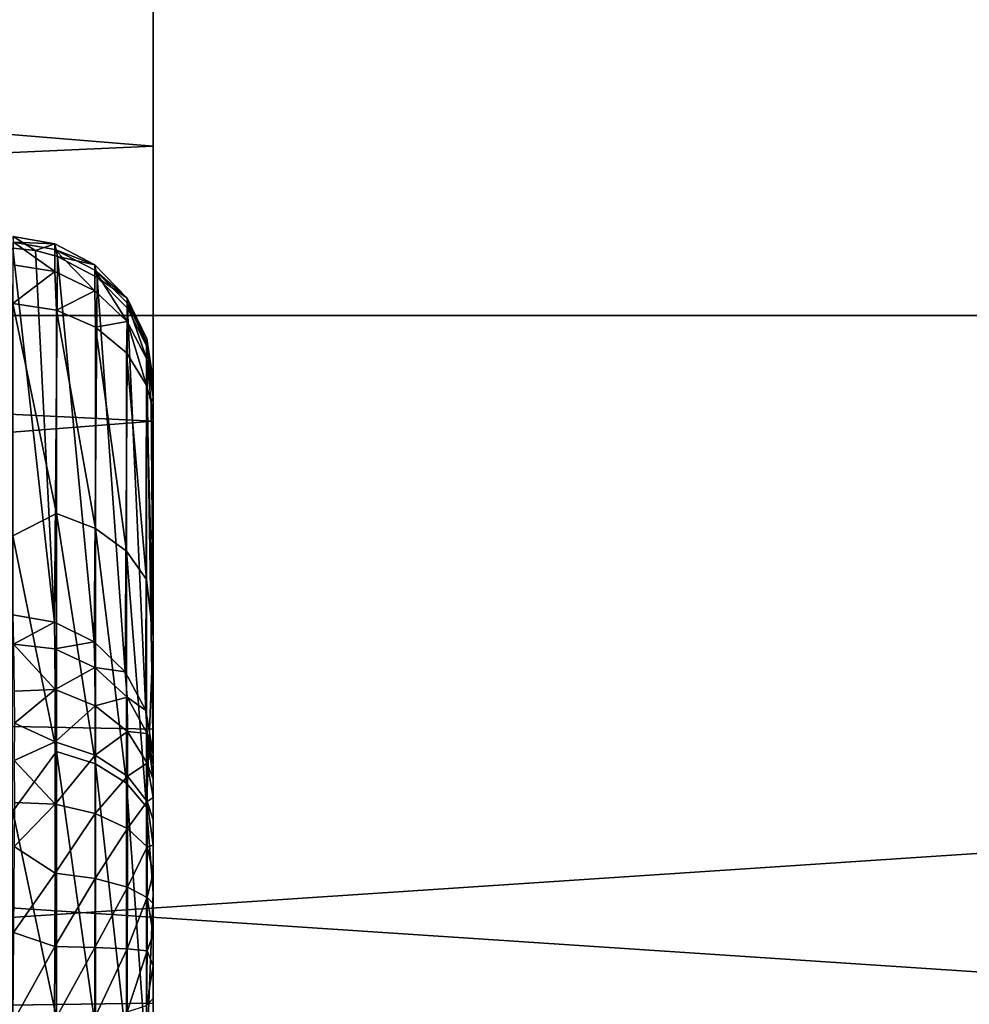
# Model space of a CAD drawing. Header units: millimetres. Extents: x -41 to 9, y -3 to 403.
# Tile 161 of 256: x -16.05 to -13.41, y 54.75 to 57.49. Entities that reach past the tile are written whole.
import ezdxf

# ---------------------------------------------------------------- set-up
doc = ezdxf.new("R2010")
doc.units = ezdxf.units.MM
doc.header["$LTSCALE"] = 81.481481
for name, color, linetype in [('1268', 7, 'CONTINUOUS'), ('1269', 7, 'CONTINUOUS'), ('1271', 7, 'CONTINUOUS'), ('1272', 7, 'CONTINUOUS'), ('1299', 7, 'CONTINUOUS'), ('629', 7, 'CONTINUOUS'), ('634', 7, 'CONTINUOUS'), ('681', 7, 'CONTINUOUS'), ('682', 7, 'CONTINUOUS'), ('686', 7, 'CONTINUOUS'), ('687', 7, 'CONTINUOUS')]:
    doc.layers.add(name, color=color, linetype=linetype)

msp = doc.modelspace()

# ---------------------------------------------------------------- linework, layer by layer
at = {"layer": '1268', "linetype": 'Continuous'}
for points in [[(9.125, 60.0005, -93.5), (9.125, 56.666, -93.369), (-40.875, 59.9998, -93.5), (9.125, 60.0005, -93.5)], [(-40.875, 59.9998, -93.5), (9.125, 56.666, -93.369), (-40.875, 56.6652, -93.369), (-40.875, 59.9998, -93.5)], [(9.125, 56.666, -93.369), (9.125, 53.3527, -92.9769), (-40.875, 56.6652, -93.369), (9.125, 56.666, -93.369)], [(-40.875, 56.6652, -93.369), (9.125, 53.3527, -92.9769), (-40.875, 53.352, -92.9768), (-40.875, 56.6652, -93.369)]]:
    msp.add_3dface(points, dxfattribs=at)
at = {"layer": '1269', "linetype": 'Continuous'}
for points in [[(-40.875, 56.6656, -8.631), (9.125, 59.9995, -8.5), (-40.875, 60.0002, -8.5), (-40.875, 56.6656, -8.631)], [(9.125, 56.6647, -8.6311), (9.125, 59.9995, -8.5), (-40.875, 56.6656, -8.631), (9.125, 56.6647, -8.6311)], [(-40.875, 53.3517, -9.0232), (9.125, 56.6647, -8.6311), (-40.875, 56.6656, -8.631), (-40.875, 53.3517, -9.0232)], [(9.125, 53.3508, -9.0234), (9.125, 56.6647, -8.6311), (-40.875, 53.3517, -9.0232), (9.125, 53.3508, -9.0234)]]:
    msp.add_3dface(points, dxfattribs=at)
at = {"layer": '1271', "linetype": 'Continuous'}
for points in [[(-15.675, 57.993, -90.7494), (-40.875, 57.5973, -90.7274), (-15.675, 56.3724, -90.6343), (-15.675, 57.993, -90.7494)], [(-40.875, 57.5973, -90.7274), (-40.875, 54.4091, -90.4054), (-15.675, 56.3724, -90.6343), (-40.875, 57.5973, -90.7274)], [(-15.675, 56.3724, -90.6343), (-40.875, 54.4091, -90.4054), (-15.675, 54.7577, -90.4532), (-15.675, 56.3724, -90.6343)], [(-15.675, 54.7577, -90.4532), (-40.875, 54.4091, -90.4054), (-15.675, 53.1517, -90.2064), (-15.675, 54.7577, -90.4532)]]:
    msp.add_3dface(points, dxfattribs=at)
at = {"layer": '1272', "linetype": 'Continuous'}
for points in [[(-15.675, 42.3754, -86.6849), (-15.675, 95.5131, -33.0318), (-15.675, 96.8245, -35.9005), (-15.675, 42.3754, -86.6849)], [(-15.675, 43.8466, -87.3745), (-15.675, 42.3754, -86.6849), (-15.675, 96.8245, -35.9005), (-15.675, 43.8466, -87.3745)], [(-15.675, 45.345, -88.0037), (-15.675, 96.8245, -35.9005), (-15.675, 88.7574, -46.7574), (-15.675, 45.345, -88.0037)], [(-15.675, 45.345, -88.0037), (-15.675, 43.8466, -87.3745), (-15.675, 96.8245, -35.9005), (-15.675, 45.345, -88.0037)], [(-15.675, 42.3754, -86.6849), (-15.675, 40.934, -85.9361), (-15.675, 95.5131, -33.0318), (-15.675, 42.3754, -86.6849)], [(-15.675, 39.5238, -85.1287), (-15.675, 93.9791, -30.2766), (-15.675, 95.5131, -33.0318), (-15.675, 39.5238, -85.1287)], [(-15.675, 40.934, -85.9361), (-15.675, 39.5238, -85.1287), (-15.675, 95.5131, -33.0318), (-15.675, 40.934, -85.9361)], [(-15.675, 36.8078, -83.3444), (-15.675, 92.2318, -27.6515), (-15.675, 93.9791, -30.2766), (-15.675, 36.8078, -83.3444)], [(-15.675, 38.1476, -84.2643), (-15.675, 36.8078, -83.3444), (-15.675, 93.9791, -30.2766), (-15.675, 38.1476, -84.2643)], [(-15.675, 39.5238, -85.1287), (-15.675, 38.1476, -84.2643), (-15.675, 93.9791, -30.2766), (-15.675, 39.5238, -85.1287)], [(-15.675, 34.2468, -81.3449), (-15.675, 90.2828, -25.1738), (-15.675, 92.2318, -27.6515), (-15.675, 34.2468, -81.3449)], [(-15.675, 35.5071, -82.3709), (-15.675, 34.2468, -81.3449), (-15.675, 92.2318, -27.6515), (-15.675, 35.5071, -82.3709)], [(-15.675, 36.8078, -83.3444), (-15.675, 35.5071, -82.3709), (-15.675, 92.2318, -27.6515), (-15.675, 36.8078, -83.3444)], [(-15.675, 31.8572, -79.1428), (-15.675, 88.1428, -22.8572), (-15.675, 90.2828, -25.1738), (-15.675, 31.8572, -79.1428)], [(-15.675, 33.0294, -80.2682), (-15.675, 31.8572, -79.1428), (-15.675, 90.2828, -25.1738), (-15.675, 33.0294, -80.2682)], [(-15.675, 34.2468, -81.3449), (-15.675, 33.0294, -80.2682), (-15.675, 90.2828, -25.1738), (-15.675, 34.2468, -81.3449)], [(-15.675, 88.4155, -47.1293), (-15.675, 46.868, -88.5711), (-15.675, 88.7574, -46.7574), (-15.675, 88.4155, -47.1293)], [(-15.675, 46.868, -88.5711), (-15.675, 45.345, -88.0037), (-15.675, 88.7574, -46.7574), (-15.675, 46.868, -88.5711)], [(-15.675, 88.1062, -47.5286), (-15.675, 46.868, -88.5711), (-15.675, 88.4155, -47.1293), (-15.675, 88.1062, -47.5286)], [(-15.675, 86.9706, -21.7318), (-15.675, 88.1428, -22.8572), (-15.675, 29.7172, -76.8262), (-15.675, 86.9706, -21.7318)], [(-15.675, 88.1428, -22.8572), (-15.675, 31.8572, -79.1428), (-15.675, 29.7172, -76.8262), (-15.675, 88.1428, -22.8572)], [(-15.675, 87.8318, -47.952), (-15.675, 46.868, -88.5711), (-15.675, 88.1062, -47.5286), (-15.675, 87.8318, -47.952)], [(-15.675, 51.557, -89.8942), (-15.675, 87.9193, -54.1916), (-15.675, 75.8463, -66.6328), (-15.675, 51.557, -89.8942)], [(-15.675, 87.9193, -54.1916), (-15.675, 51.557, -89.8942), (-15.675, 87.669, -53.7532), (-15.675, 87.9193, -54.1916)], [(-15.675, 87.5939, -48.3972), (-15.675, 46.868, -88.5711), (-15.675, 87.8318, -47.952), (-15.675, 87.5939, -48.3972)], [(-15.675, 51.557, -89.8942), (-15.675, 49.9762, -89.517), (-15.675, 87.669, -53.7532), (-15.675, 51.557, -89.8942)], [(-15.675, 87.669, -53.7532), (-15.675, 49.9762, -89.517), (-15.675, 87.4564, -53.2954), (-15.675, 87.669, -53.7532)], [(-15.675, 87.3942, -48.861), (-15.675, 46.868, -88.5711), (-15.675, 87.5939, -48.3972), (-15.675, 87.3942, -48.861)], [(-15.675, 87.4564, -53.2954), (-15.675, 49.9762, -89.517), (-15.675, 87.2832, -52.8215), (-15.675, 87.4564, -53.2954)], [(-15.675, 87.2343, -49.3396), (-15.675, 46.868, -88.5711), (-15.675, 87.3942, -48.861), (-15.675, 87.2343, -49.3396)], [(-15.675, 87.2832, -52.8215), (-15.675, 49.9762, -89.517), (-15.675, 87.1503, -52.3347), (-15.675, 87.2832, -52.8215)], [(-15.675, 87.1152, -49.8299), (-15.675, 46.868, -88.5711), (-15.675, 87.2343, -49.3396), (-15.675, 87.1152, -49.8299)], [(-15.675, 87.1503, -52.3347), (-15.675, 48.4124, -89.0758), (-15.675, 87.0589, -51.8384), (-15.675, 87.1503, -52.3347)], [(-15.675, 49.9762, -89.517), (-15.675, 48.4124, -89.0758), (-15.675, 87.1503, -52.3347), (-15.675, 49.9762, -89.517)], [(-15.675, 87.0377, -50.3285), (-15.675, 46.868, -88.5711), (-15.675, 87.1152, -49.8299), (-15.675, 87.0377, -50.3285)], [(-15.675, 87.0589, -51.8384), (-15.675, 48.4124, -89.0758), (-15.675, 87.0094, -51.3361), (-15.675, 87.0589, -51.8384)], [(-15.675, 87.0024, -50.8317), (-15.675, 48.4124, -89.0758), (-15.675, 87.0377, -50.3285), (-15.675, 87.0024, -50.8317)], [(-15.675, 48.4124, -89.0758), (-15.675, 46.868, -88.5711), (-15.675, 87.0377, -50.3285), (-15.675, 48.4124, -89.0758)], [(-15.675, 87.0094, -51.3361), (-15.675, 48.4124, -89.0758), (-15.675, 87.0024, -50.8317), (-15.675, 87.0094, -51.3361)], [(-15.675, 85.7532, -20.6551), (-15.675, 86.9706, -21.7318), (-15.675, 29.7172, -76.8262), (-15.675, 85.7532, -20.6551)], [(-15.675, 27.7682, -74.3485), (-15.675, 85.7532, -20.6551), (-15.675, 29.7172, -76.8262), (-15.675, 27.7682, -74.3485)], [(-15.675, 84.4929, -19.6291), (-15.675, 85.7532, -20.6551), (-15.675, 27.7682, -74.3485), (-15.675, 84.4929, -19.6291)], [(-15.675, 83.1922, -18.6556), (-15.675, 84.4929, -19.6291), (-15.675, 27.7682, -74.3485), (-15.675, 83.1922, -18.6556)], [(-15.675, 36.8423, -62.844), (-15.675, 83.1922, -18.6556), (-15.675, 37.0281, -63.0813), (-15.675, 36.8423, -62.844)], [(-15.675, 83.1922, -18.6556), (-15.675, 27.7682, -74.3485), (-15.675, 36.729, -64.7121), (-15.675, 83.1922, -18.6556)], [(-15.675, 81.8524, -17.7357), (-15.675, 83.1922, -18.6556), (-15.675, 36.8423, -62.844), (-15.675, 81.8524, -17.7357)], [(-15.675, 36.9422, -64.499), (-15.675, 83.1922, -18.6556), (-15.675, 36.729, -64.7121), (-15.675, 36.9422, -64.499)], [(-15.675, 37.0983, -64.2408), (-15.675, 83.1922, -18.6556), (-15.675, 36.9422, -64.499), (-15.675, 37.0983, -64.2408)], [(-15.675, 37.1879, -63.9532), (-15.675, 83.1922, -18.6556), (-15.675, 37.0983, -64.2408), (-15.675, 37.1879, -63.9532)], [(-15.675, 37.2061, -63.6527), (-15.675, 83.1922, -18.6556), (-15.675, 37.1879, -63.9532), (-15.675, 37.2061, -63.6527)], [(-15.675, 37.1518, -63.3561), (-15.675, 83.1922, -18.6556), (-15.675, 37.2061, -63.6527), (-15.675, 37.1518, -63.3561)], [(-15.675, 37.0281, -63.0813), (-15.675, 83.1922, -18.6556), (-15.675, 37.1518, -63.3561), (-15.675, 37.0281, -63.0813)], [(-15.675, 36.6047, -62.658), (-15.675, 81.8524, -17.7357), (-15.675, 36.8423, -62.844), (-15.675, 36.6047, -62.658)], [(-15.675, 36.33, -62.5344), (-15.675, 81.8524, -17.7357), (-15.675, 36.6047, -62.658), (-15.675, 36.33, -62.5344)], [(-15.675, 36.0333, -62.4802), (-15.675, 81.8524, -17.7357), (-15.675, 36.33, -62.5344), (-15.675, 36.0333, -62.4802)], [(-15.675, 35.7327, -62.4985), (-15.675, 81.8524, -17.7357), (-15.675, 36.0333, -62.4802), (-15.675, 35.7327, -62.4985)], [(-15.675, 35.4455, -62.588), (-15.675, 81.8524, -17.7357), (-15.675, 35.7327, -62.4985), (-15.675, 35.4455, -62.588)], [(-15.675, 35.1877, -62.7438), (-15.675, 81.8524, -17.7357), (-15.675, 35.4455, -62.588), (-15.675, 35.1877, -62.7438)], [(-15.675, 80.4762, -16.8713), (-15.675, 81.8524, -17.7357), (-15.675, 35.1877, -62.7438), (-15.675, 80.4762, -16.8713)], [(-15.675, 26.0209, -71.7234), (-15.675, 80.4762, -16.8713), (-15.675, 35.1877, -62.7438), (-15.675, 26.0209, -71.7234)], [(-15.675, 24.4869, -68.9682), (-15.675, 80.4762, -16.8713), (-15.675, 26.0209, -71.7234), (-15.675, 24.4869, -68.9682)], [(-15.675, 79.066, -16.0639), (-15.675, 80.4762, -16.8713), (-15.675, 24.4869, -68.9682), (-15.675, 79.066, -16.0639)], [(-15.675, 77.6246, -15.3151), (-15.675, 79.066, -16.0639), (-15.675, 24.4869, -68.9682), (-15.675, 77.6246, -15.3151)], [(-15.675, 23.1755, -66.0995), (-15.675, 77.6246, -15.3151), (-15.675, 24.4869, -68.9682), (-15.675, 23.1755, -66.0995)], [(-15.675, 76.1534, -14.6255), (-15.675, 77.6246, -15.3151), (-15.675, 23.1755, -66.0995), (-15.675, 76.1534, -14.6255)], [(-15.675, 74.655, -13.9963), (-15.675, 76.1534, -14.6255), (-15.675, 23.1755, -66.0995), (-15.675, 74.655, -13.9963)], [(-15.675, 75.6331, -66.846), (-15.675, 51.557, -89.8942), (-15.675, 75.8463, -66.6328), (-15.675, 75.6331, -66.846)], [(-15.675, 75.4771, -67.1042), (-15.675, 51.557, -89.8942), (-15.675, 75.6331, -66.846), (-15.675, 75.4771, -67.1042)], [(-15.675, 53.1517, -90.2064), (-15.675, 75.5473, -68.2636), (-15.675, 66.6057, -77.5447), (-15.675, 53.1517, -90.2064)], [(-15.675, 75.5473, -68.2636), (-15.675, 53.1517, -90.2064), (-15.675, 75.4236, -67.9889), (-15.675, 75.5473, -68.2636)], [(-15.675, 75.3875, -67.3918), (-15.675, 51.557, -89.8942), (-15.675, 75.4771, -67.1042), (-15.675, 75.3875, -67.3918)], [(-15.675, 75.4236, -67.9889), (-15.675, 53.1517, -90.2064), (-15.675, 75.3693, -67.6923), (-15.675, 75.4236, -67.9889)], [(-15.675, 75.3693, -67.6923), (-15.675, 51.557, -89.8942), (-15.675, 75.3875, -67.3918), (-15.675, 75.3693, -67.6923)], [(-15.675, 53.1517, -90.2064), (-15.675, 51.557, -89.8942), (-15.675, 75.3693, -67.6923), (-15.675, 53.1517, -90.2064)], [(-15.675, 31.2426, -55.2426), (-15.675, 74.655, -13.9963), (-15.675, 23.1755, -66.0995), (-15.675, 31.2426, -55.2426)], [(-15.675, 73.132, -13.4289), (-15.675, 74.655, -13.9963), (-15.675, 31.2426, -55.2426), (-15.675, 73.132, -13.4289)], [(-15.675, 32.1682, -54.048), (-15.675, 73.132, -13.4289), (-15.675, 31.8938, -54.4714), (-15.675, 32.1682, -54.048)], [(-15.675, 32.4061, -53.6028), (-15.675, 73.132, -13.4289), (-15.675, 32.1682, -54.048), (-15.675, 32.4061, -53.6028)], [(-15.675, 32.6058, -53.139), (-15.675, 73.132, -13.4289), (-15.675, 32.4061, -53.6028), (-15.675, 32.6058, -53.139)], [(-15.675, 32.7657, -52.6604), (-15.675, 73.132, -13.4289), (-15.675, 32.6058, -53.139), (-15.675, 32.7657, -52.6604)], [(-15.675, 32.8848, -52.1701), (-15.675, 73.132, -13.4289), (-15.675, 32.7657, -52.6604), (-15.675, 32.8848, -52.1701)], [(-15.675, 32.9623, -51.6715), (-15.675, 73.132, -13.4289), (-15.675, 32.8848, -52.1701), (-15.675, 32.9623, -51.6715)], [(-15.675, 71.5876, -12.9242), (-15.675, 73.132, -13.4289), (-15.675, 32.9623, -51.6715), (-15.675, 71.5876, -12.9242)], [(-15.675, 31.5845, -54.8707), (-15.675, 73.132, -13.4289), (-15.675, 31.2426, -55.2426), (-15.675, 31.5845, -54.8707)], [(-15.675, 31.8938, -54.4714), (-15.675, 73.132, -13.4289), (-15.675, 31.5845, -54.8707), (-15.675, 31.8938, -54.4714)], [(-15.675, 32.9976, -51.1683), (-15.675, 71.5876, -12.9242), (-15.675, 32.9623, -51.6715), (-15.675, 32.9976, -51.1683)], [(-15.675, 32.9906, -50.6639), (-15.675, 71.5876, -12.9242), (-15.675, 32.9976, -51.1683), (-15.675, 32.9906, -50.6639)], [(-15.675, 32.9411, -50.1616), (-15.675, 71.5876, -12.9242), (-15.675, 32.9906, -50.6639), (-15.675, 32.9411, -50.1616)], [(-15.675, 32.8497, -49.6653), (-15.675, 71.5876, -12.9242), (-15.675, 32.9411, -50.1616), (-15.675, 32.8497, -49.6653)], [(-15.675, 70.0238, -12.483), (-15.675, 71.5876, -12.9242), (-15.675, 32.8497, -49.6653), (-15.675, 70.0238, -12.483)], [(-15.675, 32.7168, -49.1785), (-15.675, 70.0238, -12.483), (-15.675, 32.8497, -49.6653), (-15.675, 32.7168, -49.1785)], [(-15.675, 32.5436, -48.7046), (-15.675, 70.0238, -12.483), (-15.675, 32.7168, -49.1785), (-15.675, 32.5436, -48.7046)], [(-15.675, 32.331, -48.2468), (-15.675, 70.0238, -12.483), (-15.675, 32.5436, -48.7046), (-15.675, 32.331, -48.2468)], [(-15.675, 68.443, -12.1058), (-15.675, 70.0238, -12.483), (-15.675, 32.331, -48.2468), (-15.675, 68.443, -12.1058)], [(-15.675, 68.443, -12.1058), (-15.675, 32.0807, -47.8084), (-15.675, 44.1537, -35.3672), (-15.675, 68.443, -12.1058)], [(-15.675, 32.0807, -47.8084), (-15.675, 68.443, -12.1058), (-15.675, 32.331, -48.2468), (-15.675, 32.0807, -47.8084)], [(-15.675, 66.8483, -11.7936), (-15.675, 68.443, -12.1058), (-15.675, 44.6307, -34.3077), (-15.675, 66.8483, -11.7936)], [(-15.675, 44.3669, -35.154), (-15.675, 68.443, -12.1058), (-15.675, 44.1537, -35.3672), (-15.675, 44.3669, -35.154)], [(-15.675, 44.5229, -34.8958), (-15.675, 68.443, -12.1058), (-15.675, 44.3669, -35.154), (-15.675, 44.5229, -34.8958)], [(-15.675, 44.6125, -34.6082), (-15.675, 68.443, -12.1058), (-15.675, 44.5229, -34.8958), (-15.675, 44.6125, -34.6082)], [(-15.675, 44.6307, -34.3077), (-15.675, 68.443, -12.1058), (-15.675, 44.6125, -34.6082), (-15.675, 44.6307, -34.3077)], [(-15.675, 57.993, -90.7494), (-15.675, 56.3724, -90.6343), (-15.675, 68.147, -79.513), (-15.675, 57.993, -90.7494)], [(-15.675, 68.147, -79.513), (-15.675, 56.3724, -90.6343), (-15.675, 67.8892, -79.6688), (-15.675, 68.147, -79.513)], [(-15.675, 67.8892, -79.6688), (-15.675, 56.3724, -90.6343), (-15.675, 67.602, -79.7584), (-15.675, 67.8892, -79.6688)], [(-15.675, 67.602, -79.7584), (-15.675, 56.3724, -90.6343), (-15.675, 67.3014, -79.7766), (-15.675, 67.602, -79.7584)], [(-15.675, 67.3014, -79.7766), (-15.675, 56.3724, -90.6343), (-15.675, 67.0047, -79.7224), (-15.675, 67.3014, -79.7766)], [(-15.675, 67.0047, -79.7224), (-15.675, 54.7577, -90.4532), (-15.675, 66.73, -79.5988), (-15.675, 67.0047, -79.7224)], [(-15.675, 56.3724, -90.6343), (-15.675, 54.7577, -90.4532), (-15.675, 67.0047, -79.7224), (-15.675, 56.3724, -90.6343)], [(-15.675, 44.5764, -34.0111), (-15.675, 66.8483, -11.7936), (-15.675, 44.6307, -34.3077), (-15.675, 44.5764, -34.0111)], [(-15.675, 44.4527, -33.7364), (-15.675, 66.8483, -11.7936), (-15.675, 44.5764, -34.0111), (-15.675, 44.4527, -33.7364)], [(-15.675, 53.3943, -24.4553), (-15.675, 66.8483, -11.7936), (-15.675, 44.4527, -33.7364), (-15.675, 53.3943, -24.4553)], [(-15.675, 53.6075, -24.2422), (-15.675, 66.8483, -11.7936), (-15.675, 53.3943, -24.4553), (-15.675, 53.6075, -24.2422)], [(-15.675, 53.7636, -23.984), (-15.675, 66.8483, -11.7936), (-15.675, 53.6075, -24.2422), (-15.675, 53.7636, -23.984)], [(-15.675, 53.8532, -23.6963), (-15.675, 66.8483, -11.7936), (-15.675, 53.7636, -23.984), (-15.675, 53.8532, -23.6963)], [(-15.675, 53.8714, -23.3959), (-15.675, 66.8483, -11.7936), (-15.675, 53.8532, -23.6963), (-15.675, 53.8714, -23.3959)], [(-15.675, 53.8171, -23.0993), (-15.675, 66.8483, -11.7936), (-15.675, 53.8714, -23.3959), (-15.675, 53.8171, -23.0993)], [(-15.675, 65.2423, -11.5468), (-15.675, 66.8483, -11.7936), (-15.675, 53.8171, -23.0993), (-15.675, 65.2423, -11.5468)], [(-15.675, 54.7577, -90.4532), (-15.675, 66.4925, -79.4128), (-15.675, 66.73, -79.5988), (-15.675, 54.7577, -90.4532)], [(-15.675, 66.3925, -77.7578), (-15.675, 53.1517, -90.2064), (-15.675, 66.6057, -77.5447), (-15.675, 66.3925, -77.7578)], [(-15.675, 66.4925, -79.4128), (-15.675, 54.7577, -90.4532), (-15.675, 66.3066, -79.1755), (-15.675, 66.4925, -79.4128)], [(-15.675, 66.2364, -78.016), (-15.675, 53.1517, -90.2064), (-15.675, 66.3925, -77.7578), (-15.675, 66.2364, -78.016)], [(-15.675, 66.3066, -79.1755), (-15.675, 54.7577, -90.4532), (-15.675, 66.1829, -78.9007), (-15.675, 66.3066, -79.1755)], [(-15.675, 66.1468, -78.3037), (-15.675, 53.1517, -90.2064), (-15.675, 66.2364, -78.016), (-15.675, 66.1468, -78.3037)], [(-15.675, 54.7577, -90.4532), (-15.675, 53.1517, -90.2064), (-15.675, 66.1829, -78.9007), (-15.675, 54.7577, -90.4532)], [(-15.675, 66.1829, -78.9007), (-15.675, 53.1517, -90.2064), (-15.675, 66.1286, -78.6041), (-15.675, 66.1829, -78.9007)], [(-15.675, 66.1286, -78.6041), (-15.675, 53.1517, -90.2064), (-15.675, 66.1468, -78.3037), (-15.675, 66.1286, -78.6041)], [(-15.675, 63.6276, -11.3657), (-15.675, 65.2423, -11.5468), (-15.675, 52.9953, -22.2776), (-15.675, 63.6276, -11.3657)], [(-15.675, 52.9953, -22.2776), (-15.675, 65.2423, -11.5468), (-15.675, 53.27, -22.4012), (-15.675, 52.9953, -22.2776)], [(-15.675, 53.6934, -22.8245), (-15.675, 65.2423, -11.5468), (-15.675, 53.8171, -23.0993), (-15.675, 53.6934, -22.8245)], [(-15.675, 65.2423, -11.5468), (-15.675, 53.5075, -22.5872), (-15.675, 53.27, -22.4012), (-15.675, 65.2423, -11.5468)], [(-15.675, 53.5075, -22.5872), (-15.675, 65.2423, -11.5468), (-15.675, 53.6934, -22.8245), (-15.675, 53.5075, -22.5872)], [(-15.675, 52.6986, -22.2234), (-15.675, 63.6276, -11.3657), (-15.675, 52.9953, -22.2776), (-15.675, 52.6986, -22.2234)], [(-15.675, 52.398, -22.2416), (-15.675, 63.6276, -11.3657), (-15.675, 52.6986, -22.2234), (-15.675, 52.398, -22.2416)], [(-15.675, 52.1108, -22.3312), (-15.675, 63.6276, -11.3657), (-15.675, 52.398, -22.2416), (-15.675, 52.1108, -22.3312)], [(-15.675, 51.853, -22.487), (-15.675, 63.6276, -11.3657), (-15.675, 52.1108, -22.3312), (-15.675, 51.853, -22.487)], [(-15.675, 62.007, -11.2506), (-15.675, 63.6276, -11.3657), (-15.675, 51.853, -22.487), (-15.675, 62.007, -11.2506)], [(-15.675, 28.4987, -45.1902), (-15.675, 62.007, -11.2506), (-15.675, 51.853, -22.487), (-15.675, 28.4987, -45.1902)], [(-15.675, 28.0053, -45.0848), (-15.675, 62.007, -11.2506), (-15.675, 28.4987, -45.1902), (-15.675, 28.0053, -45.0848)], [(-15.675, 27.5043, -45.0212), (-15.675, 62.007, -11.2506), (-15.675, 28.0053, -45.0848), (-15.675, 27.5043, -45.0212)], [(-15.675, 27, -45), (-15.675, 62.007, -11.2506), (-15.675, 27.5043, -45.0212), (-15.675, 27, -45)], [(-15.675, 60.383, -11.2018), (-15.675, 62.007, -11.2506), (-15.675, 27, -45), (-15.675, 60.383, -11.2018)], [(-15.675, 20.6549, -45), (-15.675, 60.383, -11.2018), (-15.675, 27, -45), (-15.675, 20.6549, -45)], [(-15.675, 58.7582, -11.2194), (-15.675, 60.383, -11.2018), (-15.675, 20.6549, -45), (-15.675, 58.7582, -11.2194)], [(-15.675, 57.1356, -11.3032), (-15.675, 58.7582, -11.2194), (-15.675, 20.6549, -45), (-15.675, 57.1356, -11.3032)], [(-15.675, 55.5176, -11.4532), (-15.675, 57.1356, -11.3032), (-15.675, 20.6549, -45), (-15.675, 55.5176, -11.4532)], [(-15.675, 53.907, -11.6692), (-15.675, 55.5176, -11.4532), (-15.675, 20.6549, -45), (-15.675, 53.907, -11.6692)]]:
    msp.add_3dface(points, dxfattribs=at)
at = {"layer": '1299', "linetype": 'Continuous'}
for points in [[(-40.875, 55.9987, -11.4016), (-40.875, 59.1981, -11.2081), (-15.675, 57.1356, -11.3032), (-40.875, 55.9987, -11.4016)], [(-40.875, 59.1981, -11.2081), (-15.675, 58.7582, -11.2194), (-15.675, 57.1356, -11.3032), (-40.875, 59.1981, -11.2081)], [(-40.875, 55.9987, -11.4016), (-15.675, 57.1356, -11.3032), (-15.675, 55.5176, -11.4532), (-40.875, 55.9987, -11.4016)], [(-40.875, 52.8256, -11.852), (-40.875, 55.9987, -11.4016), (-15.675, 53.907, -11.6692), (-40.875, 52.8256, -11.852)], [(-40.875, 55.9987, -11.4016), (-15.675, 55.5176, -11.4532), (-15.675, 53.907, -11.6692), (-40.875, 55.9987, -11.4016)]]:
    msp.add_3dface(points, dxfattribs=at)
at = {"layer": '629', "linetype": 'Continuous'}
for points in [[(-15.9435, 56.1159, -25.1816), (-16.0645, 56.6984, -24.5225), (-15.9434, 56.6804, -24.5096), (-15.9435, 56.1159, -25.1816)], [(-16.0645, 56.0539, -25.275), (-16.0645, 56.6984, -24.5225), (-15.9435, 56.1159, -25.1816), (-16.0645, 56.0539, -25.275)], [(-15.9434, 56.6804, -24.5096), (-15.8347, 56.0745, -25.141), (-15.9435, 56.1159, -25.1816), (-15.9434, 56.6804, -24.5096)], [(-15.8348, 56.6334, -24.4758), (-15.8347, 56.0745, -25.141), (-15.9434, 56.6804, -24.5096), (-15.8348, 56.6334, -24.4758)], [(-15.7488, 56.5617, -24.4243), (-15.7488, 56.0115, -25.0792), (-15.8348, 56.6334, -24.4758), (-15.7488, 56.5617, -24.4243)], [(-15.8348, 56.6334, -24.4758), (-15.7488, 56.0115, -25.0792), (-15.8347, 56.0745, -25.141), (-15.8348, 56.6334, -24.4758)], [(-15.6938, 56.4721, -24.3601), (-15.6938, 55.9327, -25.0021), (-15.7488, 56.5617, -24.4243), (-15.6938, 56.4721, -24.3601)], [(-15.7488, 56.5617, -24.4243), (-15.6938, 55.9327, -25.0021), (-15.7488, 56.0115, -25.0792), (-15.7488, 56.5617, -24.4243)], [(-15.6938, 56.4721, -24.3601), (-15.675, 55.7736, -24.9898), (-15.6938, 55.9327, -25.0021), (-15.6938, 56.4721, -24.3601)], [(-15.6801, 56.4253, -24.3265), (-15.675, 55.7736, -24.9898), (-15.6938, 56.4721, -24.3601), (-15.6801, 56.4253, -24.3265)], [(-15.675, 56.3735, -24.2894), (-15.675, 55.7736, -24.9898), (-15.6801, 56.4253, -24.3265), (-15.675, 56.3735, -24.2894)], [(-16.0645, 56.0539, -25.275), (-15.9435, 56.1159, -25.1816), (-15.9435, 55.4559, -25.7599), (-16.0645, 56.0539, -25.275)], [(-15.8347, 56.0745, -25.141), (-15.8347, 55.4211, -25.7136), (-15.9435, 56.1159, -25.1816), (-15.8347, 56.0745, -25.141)], [(-15.9435, 56.1159, -25.1816), (-15.8347, 55.4211, -25.7136), (-15.9435, 55.4559, -25.7599), (-15.9435, 56.1159, -25.1816)], [(-15.7488, 56.0115, -25.0792), (-15.7488, 55.3681, -25.6429), (-15.8347, 56.0745, -25.141), (-15.7488, 56.0115, -25.0792)], [(-15.8347, 56.0745, -25.141), (-15.7488, 55.3681, -25.6429), (-15.8347, 55.4211, -25.7136), (-15.8347, 56.0745, -25.141)], [(-16.0645, 55.2902, -25.9065), (-16.0645, 56.0539, -25.275), (-15.9435, 55.4559, -25.7599), (-16.0645, 55.2902, -25.9065)], [(-15.6938, 55.9327, -25.0021), (-15.6938, 55.302, -25.5547), (-15.7488, 56.0115, -25.0792), (-15.6938, 55.9327, -25.0021)], [(-15.7488, 56.0115, -25.0792), (-15.6938, 55.302, -25.5547), (-15.7488, 55.3681, -25.6429), (-15.7488, 56.0115, -25.0792)], [(-15.6938, 55.9327, -25.0021), (-15.675, 55.7736, -24.9898), (-15.6938, 55.302, -25.5547), (-15.6938, 55.9327, -25.0021)], [(-15.675, 55.7736, -24.9898), (-15.675, 55.0628, -25.5776), (-15.6938, 55.302, -25.5547), (-15.675, 55.7736, -24.9898)], [(-16.0645, 55.2902, -25.9065), (-15.9435, 55.4559, -25.7599), (-15.9435, 54.7155, -26.2313), (-16.0645, 55.2902, -25.9065)], [(-15.8347, 55.4211, -25.7136), (-15.8347, 54.6882, -26.1802), (-15.9435, 55.4559, -25.7599), (-15.8347, 55.4211, -25.7136)], [(-15.9435, 55.4559, -25.7599), (-15.8347, 54.6882, -26.1802), (-15.9435, 54.7155, -26.2313), (-15.9435, 55.4559, -25.7599)], [(-15.7488, 55.3681, -25.6429), (-15.7488, 54.6466, -26.1023), (-15.8347, 55.4211, -25.7136), (-15.7488, 55.3681, -25.6429)], [(-15.8347, 55.4211, -25.7136), (-15.7488, 54.6466, -26.1023), (-15.8347, 54.6882, -26.1802), (-15.8347, 55.4211, -25.7136)], [(-15.6938, 55.302, -25.5547), (-15.6938, 54.5947, -26.005), (-15.7488, 55.3681, -25.6429), (-15.6938, 55.302, -25.5547)], [(-15.7488, 55.3681, -25.6429), (-15.6938, 54.5947, -26.005), (-15.7488, 54.6466, -26.1023), (-15.7488, 55.3681, -25.6429)], [(-15.6938, 55.302, -25.5547), (-15.675, 55.0628, -25.5776), (-15.6938, 54.5947, -26.005), (-15.6938, 55.302, -25.5547)], [(-16.0645, 54.43, -26.3982), (-16.0645, 55.2902, -25.9065), (-15.9435, 54.7155, -26.2313), (-16.0645, 54.43, -26.3982)], [(-15.675, 55.0628, -25.5776), (-15.675, 54.262, -26.0353), (-15.6938, 54.5947, -26.005), (-15.675, 55.0628, -25.5776)]]:
    msp.add_3dface(points, dxfattribs=at)
at = {"layer": '634', "linetype": 'Continuous'}
msp.add_3dface([(-15.6935, 54.7509, -19.4333), (-15.675, 53.2518, -19.8425), (-15.675, 54.7704, -19.552), (-15.6935, 54.7509, -19.4333)], dxfattribs=at)
at = {"layer": '681', "linetype": 'Continuous'}
for points in [[(-15.675, 56.4852, -23.9162), (-15.675, 55.3792, -19.8284), (-15.675, 56.4854, -23.9599), (-15.675, 56.4852, -23.9162)], [(-15.675, 56.4854, -23.9599), (-15.675, 55.3285, -19.7585), (-15.675, 56.4759, -24.0474), (-15.675, 56.4854, -23.9599)], [(-15.675, 55.3792, -19.8284), (-15.675, 55.3285, -19.7585), (-15.675, 56.4854, -23.9599), (-15.675, 55.3792, -19.8284)], [(-15.675, 55.4191, -19.9049), (-15.675, 55.3792, -19.8284), (-15.675, 56.4852, -23.9162), (-15.675, 55.4191, -19.9049)], [(-15.675, 56.4656, -23.7844), (-15.675, 55.4191, -19.9049), (-15.675, 56.4852, -23.9162), (-15.675, 56.4656, -23.7844)], [(-15.675, 56.4759, -24.0474), (-15.675, 55.2662, -19.6947), (-15.675, 56.4539, -24.1325), (-15.675, 56.4759, -24.0474)], [(-15.675, 55.3285, -19.7585), (-15.675, 55.2662, -19.6947), (-15.675, 56.4759, -24.0474), (-15.675, 55.3285, -19.7585)], [(-15.675, 55.4485, -19.9885), (-15.675, 55.4191, -19.9049), (-15.675, 56.4656, -23.7844), (-15.675, 55.4485, -19.9885)], [(-15.675, 56.4539, -24.1325), (-15.675, 55.1961, -19.641), (-15.675, 56.4383, -24.1733), (-15.675, 56.4539, -24.1325)], [(-15.675, 55.2662, -19.6947), (-15.675, 55.1961, -19.641), (-15.675, 56.4539, -24.1325), (-15.675, 55.2662, -19.6947)], [(-15.675, 55.1961, -19.641), (-15.675, 55.1183, -19.5985), (-15.675, 56.4383, -24.1733), (-15.675, 55.1961, -19.641)], [(-15.675, 55.1183, -19.5985), (-15.675, 56.3735, -24.2894), (-15.675, 56.4383, -24.1733), (-15.675, 55.1183, -19.5985)], [(-15.675, 55.0342, -19.5673), (-15.675, 56.3735, -24.2894), (-15.675, 55.1183, -19.5985), (-15.675, 55.0342, -19.5673)], [(-15.675, 54.9486, -19.5493), (-15.675, 56.3735, -24.2894), (-15.675, 55.0342, -19.5673), (-15.675, 54.9486, -19.5493)], [(-15.675, 54.8608, -19.5442), (-15.675, 56.3735, -24.2894), (-15.675, 54.9486, -19.5493), (-15.675, 54.8608, -19.5442)], [(-15.675, 55.7736, -24.9898), (-15.675, 56.3735, -24.2894), (-15.675, 54.7704, -19.552), (-15.675, 55.7736, -24.9898)], [(-15.675, 54.7704, -19.552), (-15.675, 56.3735, -24.2894), (-15.675, 54.8608, -19.5442), (-15.675, 54.7704, -19.552)], [(-15.675, 55.0628, -25.5776), (-15.675, 55.7736, -24.9898), (-15.675, 54.4887, -23.2129), (-15.675, 55.0628, -25.5776)], [(-15.675, 53.2518, -19.8425), (-15.675, 55.7736, -24.9898), (-15.675, 54.7704, -19.552), (-15.675, 53.2518, -19.8425)], [(-15.675, 55.7736, -24.9898), (-15.675, 53.2518, -19.8425), (-15.675, 54.3735, -22.7761), (-15.675, 55.7736, -24.9898)], [(-15.675, 55.7736, -24.9898), (-15.675, 54.3735, -22.7761), (-15.675, 54.4887, -23.2129), (-15.675, 55.7736, -24.9898)], [(-15.675, 54.262, -26.0353), (-15.675, 55.0628, -25.5776), (-15.675, 54.1951, -24.5078), (-15.675, 54.262, -26.0353)], [(-15.675, 55.0628, -25.5776), (-15.675, 54.3964, -24.1047), (-15.675, 54.1951, -24.5078), (-15.675, 55.0628, -25.5776)], [(-15.675, 55.0628, -25.5776), (-15.675, 54.4962, -23.6652), (-15.675, 54.3964, -24.1047), (-15.675, 55.0628, -25.5776)], [(-15.675, 55.0628, -25.5776), (-15.675, 54.4887, -23.2129), (-15.675, 54.4962, -23.6652), (-15.675, 55.0628, -25.5776)]]:
    msp.add_3dface(points, dxfattribs=at)
at = {"layer": '682', "linetype": 'Continuous'}
for points in [[(-16.0625, 55.7538, -19.6794), (-15.9488, 55.815, -19.8901), (-16.0645, 55.8346, -19.8849), (-16.0625, 55.7538, -19.6794)], [(-15.948, 55.7405, -19.6984), (-15.9488, 55.815, -19.8901), (-16.0625, 55.7538, -19.6794), (-15.948, 55.7405, -19.6984)], [(-15.9488, 55.815, -19.8901), (-15.948, 55.7405, -19.6984), (-15.8385, 55.76, -19.9049), (-15.9488, 55.815, -19.8901)], [(-15.8364, 55.6887, -19.7248), (-15.8385, 55.76, -19.9049), (-15.948, 55.7405, -19.6984), (-15.8364, 55.6887, -19.7248)], [(-15.8385, 55.76, -19.9049), (-15.8364, 55.6887, -19.7248), (-15.7523, 55.6767, -19.9272), (-15.8385, 55.76, -19.9049)], [(-16.0604, 55.6234, -19.4887), (-15.947, 55.6279, -19.5264), (-16.0625, 55.7538, -19.6794), (-16.0604, 55.6234, -19.4887)], [(-15.947, 55.6279, -19.5264), (-15.948, 55.7405, -19.6984), (-16.0625, 55.7538, -19.6794), (-15.947, 55.6279, -19.5264)], [(-15.947, 55.6279, -19.5264), (-15.8364, 55.6887, -19.7248), (-15.948, 55.7405, -19.6984), (-15.947, 55.6279, -19.5264)], [(-15.8358, 55.5827, -19.5632), (-15.8364, 55.6887, -19.7248), (-15.947, 55.6279, -19.5264), (-15.8358, 55.5827, -19.5632)], [(-15.8358, 55.5827, -19.5632), (-15.7466, 55.6062, -19.767), (-15.8364, 55.6887, -19.7248), (-15.8358, 55.5827, -19.5632)], [(-15.7466, 55.6062, -19.767), (-15.7523, 55.6767, -19.9272), (-15.8364, 55.6887, -19.7248), (-15.7466, 55.6062, -19.767)], [(-15.7523, 55.6767, -19.9272), (-15.7466, 55.6062, -19.767), (-15.6951, 55.5694, -19.9559), (-15.7523, 55.6767, -19.9272)], [(-16.0601, 55.5344, -19.3981), (-15.947, 55.6279, -19.5264), (-16.0604, 55.6234, -19.4887), (-16.0601, 55.5344, -19.3981)], [(-15.9465, 55.4824, -19.3813), (-15.947, 55.6279, -19.5264), (-16.0601, 55.5344, -19.3981), (-15.9465, 55.4824, -19.3813)], [(-15.9465, 55.4824, -19.3813), (-15.8358, 55.5827, -19.5632), (-15.947, 55.6279, -19.5264), (-15.9465, 55.4824, -19.3813)], [(-15.7463, 55.5108, -19.6216), (-15.7466, 55.6062, -19.767), (-15.8358, 55.5827, -19.5632), (-15.7463, 55.5108, -19.6216)], [(-15.7463, 55.5108, -19.6216), (-15.6919, 55.5053, -19.8185), (-15.7466, 55.6062, -19.767), (-15.7463, 55.5108, -19.6216)], [(-15.6919, 55.5053, -19.8185), (-15.6951, 55.5694, -19.9559), (-15.7466, 55.6062, -19.767), (-15.6919, 55.5053, -19.8185)], [(-15.8355, 55.4458, -19.4267), (-15.8358, 55.5827, -19.5632), (-15.9465, 55.4824, -19.3813), (-15.8355, 55.4458, -19.4267)], [(-15.8355, 55.4458, -19.4267), (-15.7463, 55.5108, -19.6216), (-15.8358, 55.5827, -19.5632), (-15.8355, 55.4458, -19.4267)], [(-15.6919, 55.5053, -19.8185), (-15.675, 55.4485, -19.9885), (-15.6951, 55.5694, -19.9559), (-15.6919, 55.5053, -19.8185)], [(-16.0602, 55.4309, -19.3169), (-15.9465, 55.4824, -19.3813), (-16.0601, 55.5344, -19.3981), (-16.0602, 55.4309, -19.3169)], [(-15.7462, 55.3877, -19.4989), (-15.7463, 55.5108, -19.6216), (-15.8355, 55.4458, -19.4267), (-15.7462, 55.3877, -19.4989)], [(-15.7462, 55.3877, -19.4989), (-15.6919, 55.4231, -19.6929), (-15.7463, 55.5108, -19.6216), (-15.7462, 55.3877, -19.4989)], [(-15.6919, 55.4231, -19.6929), (-15.6919, 55.5053, -19.8185), (-15.7463, 55.5108, -19.6216), (-15.6919, 55.4231, -19.6929)], [(-15.9465, 55.3098, -19.2699), (-15.9465, 55.4824, -19.3813), (-16.0602, 55.4309, -19.3169), (-15.9465, 55.3098, -19.2699)], [(-15.9465, 55.3098, -19.2699), (-15.8355, 55.4458, -19.4267), (-15.9465, 55.4824, -19.3813), (-15.9465, 55.3098, -19.2699)], [(-15.675, 55.4191, -19.9049), (-15.675, 55.4485, -19.9885), (-15.6919, 55.5053, -19.8185), (-15.675, 55.4191, -19.9049)], [(-15.6919, 55.4231, -19.6929), (-15.675, 55.3792, -19.8284), (-15.6919, 55.5053, -19.8185), (-15.6919, 55.4231, -19.6929)], [(-15.675, 55.3792, -19.8284), (-15.675, 55.4191, -19.9049), (-15.6919, 55.5053, -19.8185), (-15.675, 55.3792, -19.8284)], [(-16.0601, 55.3145, -19.2489), (-15.9465, 55.3098, -19.2699), (-16.0602, 55.4309, -19.3169), (-16.0601, 55.3145, -19.2489)], [(-15.8355, 55.2835, -19.3221), (-15.8355, 55.4458, -19.4267), (-15.9465, 55.3098, -19.2699), (-15.8355, 55.2835, -19.3221)], [(-15.8355, 55.2835, -19.3221), (-15.7462, 55.3877, -19.4989), (-15.8355, 55.4458, -19.4267), (-15.8355, 55.2835, -19.3221)], [(-15.6918, 55.3169, -19.5869), (-15.6919, 55.4231, -19.6929), (-15.7462, 55.3877, -19.4989), (-15.6918, 55.3169, -19.5869)], [(-15.6918, 55.3169, -19.5869), (-15.675, 55.3285, -19.7585), (-15.6919, 55.4231, -19.6929), (-15.6918, 55.3169, -19.5869)], [(-15.675, 55.3285, -19.7585), (-15.675, 55.3792, -19.8284), (-15.6919, 55.4231, -19.6929), (-15.675, 55.3285, -19.7585)], [(-15.7462, 55.2418, -19.4047), (-15.7462, 55.3877, -19.4989), (-15.8355, 55.2835, -19.3221), (-15.7462, 55.2418, -19.4047)], [(-15.7462, 55.2418, -19.4047), (-15.6918, 55.3169, -19.5869), (-15.7462, 55.3877, -19.4989), (-15.7462, 55.2418, -19.4047)], [(-15.675, 55.2662, -19.6947), (-15.675, 55.3285, -19.7585), (-15.6918, 55.3169, -19.5869), (-15.675, 55.2662, -19.6947)], [(-16.0604, 55.1918, -19.1979), (-15.9465, 55.3098, -19.2699), (-16.0601, 55.3145, -19.2489), (-16.0604, 55.1918, -19.1979)], [(-15.947, 55.1179, -19.1974), (-15.9465, 55.3098, -19.2699), (-16.0604, 55.1918, -19.1979), (-15.947, 55.1179, -19.1974)], [(-15.947, 55.1179, -19.1974), (-15.8355, 55.2835, -19.3221), (-15.9465, 55.3098, -19.2699), (-15.947, 55.1179, -19.1974)], [(-15.6918, 55.1909, -19.5056), (-15.6918, 55.3169, -19.5869), (-15.7462, 55.2418, -19.4047), (-15.6918, 55.1909, -19.5056)], [(-15.6918, 55.1909, -19.5056), (-15.675, 55.1961, -19.641), (-15.6918, 55.3169, -19.5869), (-15.6918, 55.1909, -19.5056)], [(-15.675, 55.1961, -19.641), (-15.675, 55.2662, -19.6947), (-15.6918, 55.3169, -19.5869), (-15.675, 55.1961, -19.641)], [(-15.8358, 55.103, -19.2538), (-15.8355, 55.2835, -19.3221), (-15.947, 55.1179, -19.1974), (-15.8358, 55.103, -19.2538)], [(-15.8358, 55.103, -19.2538), (-15.7462, 55.2418, -19.4047), (-15.8355, 55.2835, -19.3221), (-15.8358, 55.103, -19.2538)], [(-15.7463, 55.0795, -19.3433), (-15.7462, 55.2418, -19.4047), (-15.8358, 55.103, -19.2538), (-15.7463, 55.0795, -19.3433)], [(-15.7463, 55.0795, -19.3433), (-15.6918, 55.1909, -19.5056), (-15.7462, 55.2418, -19.4047), (-15.7463, 55.0795, -19.3433)], [(-16.0627, 54.9534, -19.1479), (-15.947, 55.1179, -19.1974), (-16.0604, 55.1918, -19.1979), (-16.0627, 54.9534, -19.1479)], [(-15.6919, 55.0507, -19.4527), (-15.6918, 55.1909, -19.5056), (-15.7463, 55.0795, -19.3433), (-15.6919, 55.0507, -19.4527)], [(-15.6919, 55.0507, -19.4527), (-15.675, 55.1183, -19.5985), (-15.6918, 55.1909, -19.5056), (-15.6919, 55.0507, -19.4527)], [(-15.675, 55.1183, -19.5985), (-15.675, 55.1961, -19.641), (-15.6918, 55.1909, -19.5056), (-15.675, 55.1183, -19.5985)], [(-15.948, 54.9149, -19.1659), (-15.947, 55.1179, -19.1974), (-16.0627, 54.9534, -19.1479), (-15.948, 54.9149, -19.1659)], [(-15.948, 54.9149, -19.1659), (-15.8358, 55.103, -19.2538), (-15.947, 55.1179, -19.1974), (-15.948, 54.9149, -19.1659)], [(-15.8364, 54.9121, -19.224), (-15.8358, 55.103, -19.2538), (-15.948, 54.9149, -19.1659), (-15.8364, 54.9121, -19.224)], [(-15.8364, 54.9121, -19.224), (-15.7463, 55.0795, -19.3433), (-15.8358, 55.103, -19.2538), (-15.8364, 54.9121, -19.224)], [(-15.675, 55.0342, -19.5673), (-15.675, 55.1183, -19.5985), (-15.6919, 55.0507, -19.4527), (-15.675, 55.0342, -19.5673)], [(-15.7466, 54.9078, -19.3166), (-15.7463, 55.0795, -19.3433), (-15.8364, 54.9121, -19.224), (-15.7466, 54.9078, -19.3166)], [(-15.7466, 54.9078, -19.3166), (-15.6919, 55.0507, -19.4527), (-15.7463, 55.0795, -19.3433), (-15.7466, 54.9078, -19.3166)], [(-15.6919, 54.9025, -19.4297), (-15.6919, 55.0507, -19.4527), (-15.7466, 54.9078, -19.3166), (-15.6919, 54.9025, -19.4297)], [(-15.6919, 54.9025, -19.4297), (-15.675, 54.9486, -19.5493), (-15.6919, 55.0507, -19.4527), (-15.6919, 54.9025, -19.4297)], [(-15.675, 54.9486, -19.5493), (-15.675, 55.0342, -19.5673), (-15.6919, 55.0507, -19.4527), (-15.675, 54.9486, -19.5493)], [(-16.0645, 54.7051, -19.1575), (-15.948, 54.9149, -19.1659), (-16.0627, 54.9534, -19.1479), (-16.0645, 54.7051, -19.1575)], [(-15.675, 54.8608, -19.5442), (-15.675, 54.9486, -19.5493), (-15.6919, 54.9025, -19.4297), (-15.675, 54.8608, -19.5442)], [(-16.0645, 54.7051, -19.1575), (-15.9485, 54.7084, -19.1776), (-15.948, 54.9149, -19.1659), (-16.0645, 54.7051, -19.1575)], [(-15.9485, 54.7084, -19.1776), (-15.8364, 54.9121, -19.224), (-15.948, 54.9149, -19.1659), (-15.9485, 54.7084, -19.1776)], [(-15.9485, 54.7084, -19.1776), (-15.8371, 54.7179, -19.2347), (-15.8364, 54.9121, -19.224), (-15.9485, 54.7084, -19.1776)], [(-15.8371, 54.7179, -19.2347), (-15.7466, 54.9078, -19.3166), (-15.8364, 54.9121, -19.224), (-15.8371, 54.7179, -19.2347)], [(-15.8371, 54.7179, -19.2347), (-15.747, 54.7331, -19.3261), (-15.7466, 54.9078, -19.3166), (-15.8371, 54.7179, -19.2347)], [(-15.747, 54.7331, -19.3261), (-15.6919, 54.9025, -19.4297), (-15.7466, 54.9078, -19.3166), (-15.747, 54.7331, -19.3261)], [(-15.747, 54.7331, -19.3261), (-15.6935, 54.7509, -19.4333), (-15.6919, 54.9025, -19.4297), (-15.747, 54.7331, -19.3261)], [(-15.6935, 54.7509, -19.4333), (-15.675, 54.8608, -19.5442), (-15.6919, 54.9025, -19.4297), (-15.6935, 54.7509, -19.4333)], [(-15.6935, 54.7509, -19.4333), (-15.675, 54.7704, -19.552), (-15.675, 54.8608, -19.5442), (-15.6935, 54.7509, -19.4333)]]:
    msp.add_3dface(points, dxfattribs=at)
at = {"layer": '686', "linetype": 'Continuous'}
for points in [[(-16.063, 56.8849, -23.9037), (-16.0646, 56.8518, -23.6809), (-16.0011, 56.8453, -23.6827), (-16.063, 56.8849, -23.9037)], [(-16.0625, 56.8689, -24.1193), (-16.063, 56.8849, -23.9037), (-15.948, 56.8642, -23.9006), (-16.0625, 56.8689, -24.1193)], [(-16.063, 56.8849, -23.9037), (-16.0011, 56.8453, -23.6827), (-15.948, 56.8642, -23.9006), (-16.063, 56.8849, -23.9037)], [(-16.0631, 56.8062, -24.3298), (-16.0625, 56.8689, -24.1193), (-15.948, 56.7873, -24.3219), (-16.0631, 56.8062, -24.3298)], [(-15.948, 56.7873, -24.3219), (-16.0625, 56.8689, -24.1193), (-15.9476, 56.8486, -24.1156), (-15.948, 56.7873, -24.3219)], [(-16.0625, 56.8689, -24.1193), (-15.948, 56.8642, -23.9006), (-15.9476, 56.8486, -24.1156), (-16.0625, 56.8689, -24.1193)], [(-16.0011, 56.8453, -23.6827), (-15.9399, 56.8292, -23.687), (-15.948, 56.8642, -23.9006), (-16.0011, 56.8453, -23.6827)], [(-15.948, 56.8642, -23.9006), (-15.8366, 56.8061, -23.903), (-15.9476, 56.8486, -24.1156), (-15.948, 56.8642, -23.9006)], [(-15.948, 56.8642, -23.9006), (-15.9399, 56.8292, -23.687), (-15.8366, 56.8061, -23.903), (-15.948, 56.8642, -23.9006)], [(-15.8366, 56.7338, -24.2992), (-15.948, 56.7873, -24.3219), (-15.9476, 56.8486, -24.1156), (-15.8366, 56.7338, -24.2992)], [(-15.8366, 56.7338, -24.2992), (-15.9476, 56.8486, -24.1156), (-15.8363, 56.7914, -24.1051), (-15.8366, 56.7338, -24.2992)], [(-15.9476, 56.8486, -24.1156), (-15.8366, 56.8061, -23.903), (-15.8363, 56.7914, -24.1051), (-15.9476, 56.8486, -24.1156)], [(-15.9399, 56.8292, -23.687), (-15.8303, 56.7712, -23.7025), (-15.8366, 56.8061, -23.903), (-15.9399, 56.8292, -23.687)], [(-16.0645, 56.6984, -24.5225), (-16.0631, 56.8062, -24.3298), (-15.948, 56.7873, -24.3219), (-16.0645, 56.6984, -24.5225)], [(-15.8366, 56.8061, -23.903), (-15.7468, 56.7137, -23.9066), (-15.8363, 56.7914, -24.1051), (-15.8366, 56.8061, -23.903)], [(-15.8366, 56.8061, -23.903), (-15.8303, 56.7712, -23.7025), (-15.7468, 56.7137, -23.9066), (-15.8366, 56.8061, -23.903)], [(-15.9434, 56.6804, -24.5096), (-16.0645, 56.6984, -24.5225), (-15.948, 56.7873, -24.3219), (-15.9434, 56.6804, -24.5096)], [(-15.8366, 56.7338, -24.2992), (-15.9434, 56.6804, -24.5096), (-15.948, 56.7873, -24.3219), (-15.8366, 56.7338, -24.2992)], [(-15.7468, 56.6486, -24.2631), (-15.8366, 56.7338, -24.2992), (-15.8363, 56.7914, -24.1051), (-15.7468, 56.6486, -24.2631)], [(-15.8363, 56.7914, -24.1051), (-15.7468, 56.7137, -23.9066), (-15.7467, 56.7004, -24.0885), (-15.8363, 56.7914, -24.1051)], [(-15.7468, 56.6486, -24.2631), (-15.8363, 56.7914, -24.1051), (-15.7467, 56.7004, -24.0885), (-15.7468, 56.6486, -24.2631)], [(-15.8303, 56.7712, -23.7025), (-15.7464, 56.6858, -23.7254), (-15.7468, 56.7137, -23.9066), (-15.8303, 56.7712, -23.7025)], [(-15.8348, 56.6334, -24.4758), (-15.9434, 56.6804, -24.5096), (-15.8366, 56.7338, -24.2992), (-15.8348, 56.6334, -24.4758)], [(-15.7468, 56.6486, -24.2631), (-15.8348, 56.6334, -24.4758), (-15.8366, 56.7338, -24.2992), (-15.7468, 56.6486, -24.2631)], [(-15.7468, 56.7137, -23.9066), (-15.6921, 56.6008, -23.9112), (-15.7467, 56.7004, -24.0885), (-15.7468, 56.7137, -23.9066)], [(-15.7468, 56.7137, -23.9066), (-15.6935, 56.5818, -23.7533), (-15.6921, 56.6008, -23.9112), (-15.7468, 56.7137, -23.9066)], [(-15.7464, 56.6858, -23.7254), (-15.6935, 56.5818, -23.7533), (-15.7468, 56.7137, -23.9066), (-15.7464, 56.6858, -23.7254)], [(-15.6921, 56.5445, -24.2189), (-15.7468, 56.6486, -24.2631), (-15.7467, 56.7004, -24.0885), (-15.6921, 56.5445, -24.2189)], [(-15.7467, 56.7004, -24.0885), (-15.6921, 56.6008, -23.9112), (-15.692, 56.5894, -24.0682), (-15.7467, 56.7004, -24.0885)], [(-15.6921, 56.5445, -24.2189), (-15.7467, 56.7004, -24.0885), (-15.692, 56.5894, -24.0682), (-15.6921, 56.5445, -24.2189)], [(-15.7488, 56.5617, -24.4243), (-15.8348, 56.6334, -24.4758), (-15.7468, 56.6486, -24.2631), (-15.7488, 56.5617, -24.4243)], [(-15.6938, 56.4721, -24.3601), (-15.7488, 56.5617, -24.4243), (-15.7468, 56.6486, -24.2631), (-15.6938, 56.4721, -24.3601)], [(-15.6921, 56.5445, -24.2189), (-15.6938, 56.4721, -24.3601), (-15.7468, 56.6486, -24.2631), (-15.6921, 56.5445, -24.2189)], [(-15.6935, 56.5818, -23.7533), (-15.675, 56.4656, -23.7844), (-15.6921, 56.6008, -23.9112), (-15.6935, 56.5818, -23.7533)], [(-15.675, 56.4656, -23.7844), (-15.675, 56.4852, -23.9162), (-15.6921, 56.6008, -23.9112), (-15.675, 56.4656, -23.7844)], [(-15.6921, 56.6008, -23.9112), (-15.675, 56.4852, -23.9162), (-15.692, 56.5894, -24.0682), (-15.6921, 56.6008, -23.9112)], [(-15.675, 56.4759, -24.0474), (-15.6921, 56.5445, -24.2189), (-15.692, 56.5894, -24.0682), (-15.675, 56.4759, -24.0474)], [(-15.675, 56.4852, -23.9162), (-15.675, 56.4854, -23.9599), (-15.692, 56.5894, -24.0682), (-15.675, 56.4852, -23.9162)], [(-15.675, 56.4854, -23.9599), (-15.675, 56.4759, -24.0474), (-15.692, 56.5894, -24.0682), (-15.675, 56.4854, -23.9599)], [(-15.6801, 56.4253, -24.3265), (-15.6938, 56.4721, -24.3601), (-15.6921, 56.5445, -24.2189), (-15.6801, 56.4253, -24.3265)], [(-15.675, 56.4759, -24.0474), (-15.675, 56.4539, -24.1325), (-15.6921, 56.5445, -24.2189), (-15.675, 56.4759, -24.0474)], [(-15.675, 56.4383, -24.1733), (-15.6801, 56.4253, -24.3265), (-15.6921, 56.5445, -24.2189), (-15.675, 56.4383, -24.1733)], [(-15.675, 56.4539, -24.1325), (-15.675, 56.4383, -24.1733), (-15.6921, 56.5445, -24.2189), (-15.675, 56.4539, -24.1325)], [(-15.675, 56.3735, -24.2894), (-15.6801, 56.4253, -24.3265), (-15.675, 56.4383, -24.1733), (-15.675, 56.3735, -24.2894)]]:
    msp.add_3dface(points, dxfattribs=at)
at = {"layer": '687', "linetype": 'Continuous'}
for points in [[(-16.0645, 55.8346, -19.8849), (-15.9488, 55.815, -19.8901), (-16.0646, 56.8518, -23.6809), (-16.0645, 55.8346, -19.8849)], [(-16.0646, 56.8518, -23.6809), (-15.9488, 55.815, -19.8901), (-16.0011, 56.8453, -23.6827), (-16.0646, 56.8518, -23.6809)], [(-15.9488, 55.815, -19.8901), (-15.9399, 56.8292, -23.687), (-16.0011, 56.8453, -23.6827), (-15.9488, 55.815, -19.8901)], [(-15.9488, 55.815, -19.8901), (-15.8385, 55.76, -19.9049), (-15.9399, 56.8292, -23.687), (-15.9488, 55.815, -19.8901)], [(-15.8385, 55.76, -19.9049), (-15.8303, 56.7712, -23.7025), (-15.9399, 56.8292, -23.687), (-15.8385, 55.76, -19.9049)], [(-15.8385, 55.76, -19.9049), (-15.7523, 55.6767, -19.9272), (-15.8303, 56.7712, -23.7025), (-15.8385, 55.76, -19.9049)], [(-15.7523, 55.6767, -19.9272), (-15.7464, 56.6858, -23.7254), (-15.8303, 56.7712, -23.7025), (-15.7523, 55.6767, -19.9272)], [(-15.7523, 55.6767, -19.9272), (-15.6951, 55.5694, -19.9559), (-15.7464, 56.6858, -23.7254), (-15.7523, 55.6767, -19.9272)], [(-15.6951, 55.5694, -19.9559), (-15.6935, 56.5818, -23.7533), (-15.7464, 56.6858, -23.7254), (-15.6951, 55.5694, -19.9559)], [(-15.6951, 55.5694, -19.9559), (-15.675, 55.4485, -19.9885), (-15.6935, 56.5818, -23.7533), (-15.6951, 55.5694, -19.9559)], [(-15.675, 55.4485, -19.9885), (-15.675, 56.4656, -23.7844), (-15.6935, 56.5818, -23.7533), (-15.675, 55.4485, -19.9885)]]:
    msp.add_3dface(points, dxfattribs=at)

doc.saveas('drawing.dxf')
